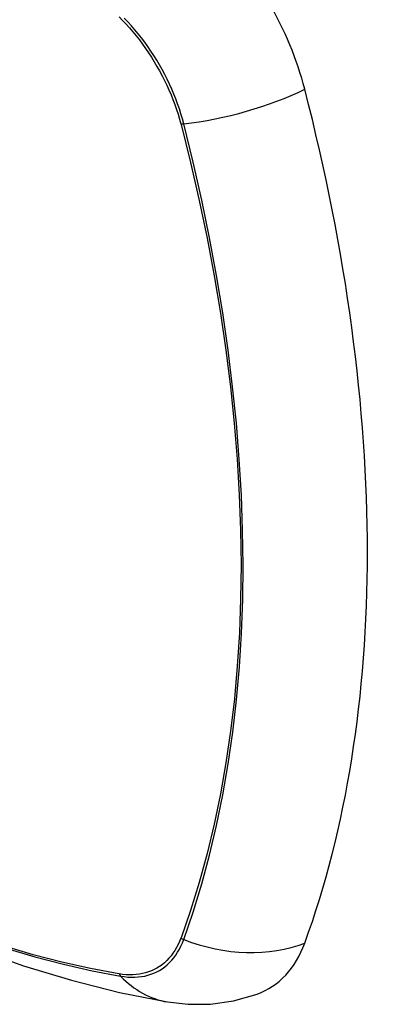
# Model space of a CAD drawing. Header units: inches. Extents: x 532.5 to 626.4, y 208.3 to 286.7.
# Tile 22 of 106: x 533.552 to 533.855, y 272.894 to 273.702. Entities that reach past the tile are written whole.
import ezdxf

# ---------------------------------------------------------------- set-up
doc = ezdxf.new("R2010")
doc.units = ezdxf.units.IN
doc.header["$MEASUREMENT"] = 0
doc.layers.add('Visible Edges(ANSI)', color=7, linetype='Continuous', lineweight=25)
doc.layers.add('Visible Tangent Edges(ANSI)', color=7, linetype='Continuous', lineweight=25)

msp = doc.modelspace()

# ---------------------------------------------------------------- linework, layer by layer
at = {"layer": 'Visible Edges(ANSI)', "flags": 128}
for points in [[(533.05927, 273.24577), (533.09508, 273.21164), (533.13146, 273.17891), (533.16835, 273.14763), (533.2057, 273.11785), (533.24347, 273.08963), (533.28162, 273.06301), (533.32008, 273.03805), (533.35883, 273.0148), (533.39782, 272.9933), (533.43699, 272.9736), (533.47632, 272.95575), (533.51575, 272.9398), (533.55524, 272.9258), (533.59475, 272.9138), (533.63422, 272.90386), (533.67362, 272.89603)], [(533.67362, 272.89603), (533.69057, 272.89411), (533.70877, 272.89426), (533.72786, 272.89693), (533.74723, 272.9025)]]:
    msp.add_lwpolyline(points, dxfattribs=at)
at = {"layer": 'Visible Edges(ANSI)'}
for centre, major_axis, start_param, end_param in [((533.66803, 273.66569), (0.08841, -0.15353), 1.123593, 2.021867), ((532.91905, 273.79431), (-0.64835, 1.12588), 3.592663, 4.265186), ((533.66803, 273.06033), (0.08841, -0.15353), 6.184194, 6.734256)]:
    msp.add_ellipse(centre, major_axis=major_axis, ratio=0.578093, start_param=start_param, end_param=end_param, dxfattribs=at)
at = {"layer": 'Visible Tangent Edges(ANSI)'}
for p, q in [((533.68456, 273.6169), (533.68468, 273.61645)), ((533.68468, 272.94878), (533.68456, 272.94846)), ((533.63383, 272.91902), (533.63349, 272.91908))]:
    msp.add_line(p, q, dxfattribs=at)
at = {"layer": 'Visible Tangent Edges(ANSI)', "flags": 128}
for points in [[(533.63383, 273.70478), (533.63672, 273.70185), (533.63957, 273.69882), (533.64238, 273.6957), (533.64513, 273.69249), (533.64783, 273.6892), (533.65047, 273.68583), (533.65306, 273.68238), (533.65557, 273.67886), (533.65802, 273.67528), (533.6604, 273.67163), (533.6627, 273.66792), (533.66492, 273.66416), (533.66706, 273.66036), (533.66912, 273.65651), (533.6711, 273.65263), (533.67298, 273.64871), (533.67477, 273.64477), (533.67647, 273.64081), (533.67807, 273.63684), (533.67957, 273.63285), (533.68097, 273.62886), (533.68227, 273.62486), (533.68347, 273.62088), (533.68456, 273.6169)], [(533.68686, 273.61702), (533.68578, 273.62108), (533.68459, 273.62515), (533.68329, 273.62923), (533.68189, 273.63331), (533.68037, 273.63739), (533.67875, 273.64146), (533.67703, 273.64552), (533.67521, 273.64955), (533.67329, 273.65356), (533.67128, 273.65753), (533.66918, 273.66147), (533.66699, 273.66536), (533.66471, 273.6692), (533.66235, 273.67299), (533.65992, 273.67672), (533.65741, 273.68038), (533.65482, 273.68397), (533.65218, 273.68748), (533.64946, 273.69092), (533.64669, 273.69427), (533.64386, 273.69753), (533.64098, 273.70069), (533.63805, 273.70375)], [(533.68468, 273.61645), (533.69245, 273.58517), (533.69957, 273.55402), (533.70604, 273.52302), (533.71185, 273.49221), (533.71698, 273.46159), (533.72145, 273.43121), (533.72524, 273.40107), (533.72835, 273.3712), (533.73078, 273.34161), (533.73252, 273.31234), (533.73357, 273.28344), (533.73393, 273.25492), (533.7336, 273.22679), (533.73258, 273.19905), (533.73087, 273.1717), (533.72846, 273.14478), (533.72535, 273.11833), (533.72156, 273.09237), (533.71708, 273.06695), (533.71192, 273.04209), (533.70609, 273.01781), (533.6996, 272.99415), (533.69246, 272.97114), (533.68468, 272.94878)], [(533.68686, 272.94731), (533.69458, 272.96978), (533.70167, 272.9929), (533.70811, 273.01667), (533.71388, 273.04104), (533.71899, 273.06601), (533.72341, 273.09153), (533.72716, 273.11757), (533.73023, 273.14411), (533.7326, 273.17112), (533.7343, 273.19854), (533.7353, 273.22635), (533.73563, 273.25456), (533.73527, 273.28314), (533.73423, 273.31212), (533.73252, 273.34145), (533.73012, 273.37111), (533.72705, 273.40106), (533.72331, 273.43127), (533.71889, 273.46172), (533.71381, 273.49242), (533.70806, 273.52332), (533.70165, 273.5544), (533.69458, 273.58564), (533.68686, 273.61702)], [(533.68456, 272.94846), (533.68347, 272.94574), (533.68227, 272.94314), (533.68097, 272.94064), (533.67957, 272.93827), (533.67807, 272.93601), (533.67646, 272.93388), (533.67477, 272.93187), (533.67298, 272.92999), (533.6711, 272.92825), (533.66912, 272.92663), (533.66707, 272.92516), (533.66492, 272.92382), (533.6627, 272.92263), (533.6604, 272.92157), (533.65802, 272.92066), (533.65557, 272.91989), (533.65306, 272.91927), (533.65048, 272.91879), (533.64783, 272.91846), (533.64513, 272.91828), (533.64238, 272.91824), (533.63957, 272.91836), (533.63672, 272.91861), (533.63383, 272.91902)], [(533.63508, 272.91726), (533.63805, 272.91681), (533.64098, 272.91651), (533.64386, 272.91637), (533.64669, 272.91638), (533.64947, 272.91655), (533.65218, 272.91687), (533.65483, 272.91734), (533.65741, 272.91797), (533.65992, 272.91874), (533.66235, 272.91967), (533.66471, 272.92075), (533.66699, 272.92197), (533.66918, 272.92334), (533.67128, 272.92485), (533.67329, 272.9265), (533.67521, 272.9283), (533.67703, 272.93023), (533.67875, 272.9323), (533.68037, 272.93449), (533.68188, 272.93681), (533.68329, 272.93926), (533.68459, 272.94183), (533.68578, 272.94451), (533.68686, 272.94731)], [(533.63349, 272.91908), (533.61031, 272.92344), (533.58692, 272.92868), (533.56333, 272.9348), (533.53957, 272.94177)], [(533.54073, 272.94027), (533.56459, 272.93321), (533.58828, 272.92702), (533.61178, 272.9217), (533.63508, 272.91726)]]:
    msp.add_lwpolyline(points, dxfattribs=at)
at = {"layer": 'Visible Tangent Edges(ANSI)'}
for centre, major_axis, ratio, start_param, end_param in [((533.3005, 273.45288), (-0.17285, 0.30015), 0.578093, 5.049711, 10.658253), ((533.71974, 273.66544), (-0.11438, -0.02945), 0.352863, 1.189822, 2.098181), ((533.6896, 273.62105), (-0.00954, -0.00241), 0.354661, 0.927935, 1.191642), ((533.6896, 272.954), (-0.00927, 0.00331), 0.734251, 1.273722, 1.537429), ((533.71974, 273.0276), (0.11091, -0.0406), 0.734358, 4.684624, 5.592984), ((533.63995, 272.92519), (-0.0017, -0.00969), 0.732637, 5.523217, 5.786923), ((533.69361, 273.01244), (-0.01999, -0.11641), 0.735728, 5.784249, 6.283185)]:
    msp.add_ellipse(centre, major_axis=major_axis, ratio=ratio, start_param=start_param, end_param=end_param, dxfattribs=at)
msp.add_ellipse((533.30109, 273.45322), major_axis=(-0.17078, 0.29656), ratio=0.578093, dxfattribs=at)

doc.saveas('drawing.dxf')
